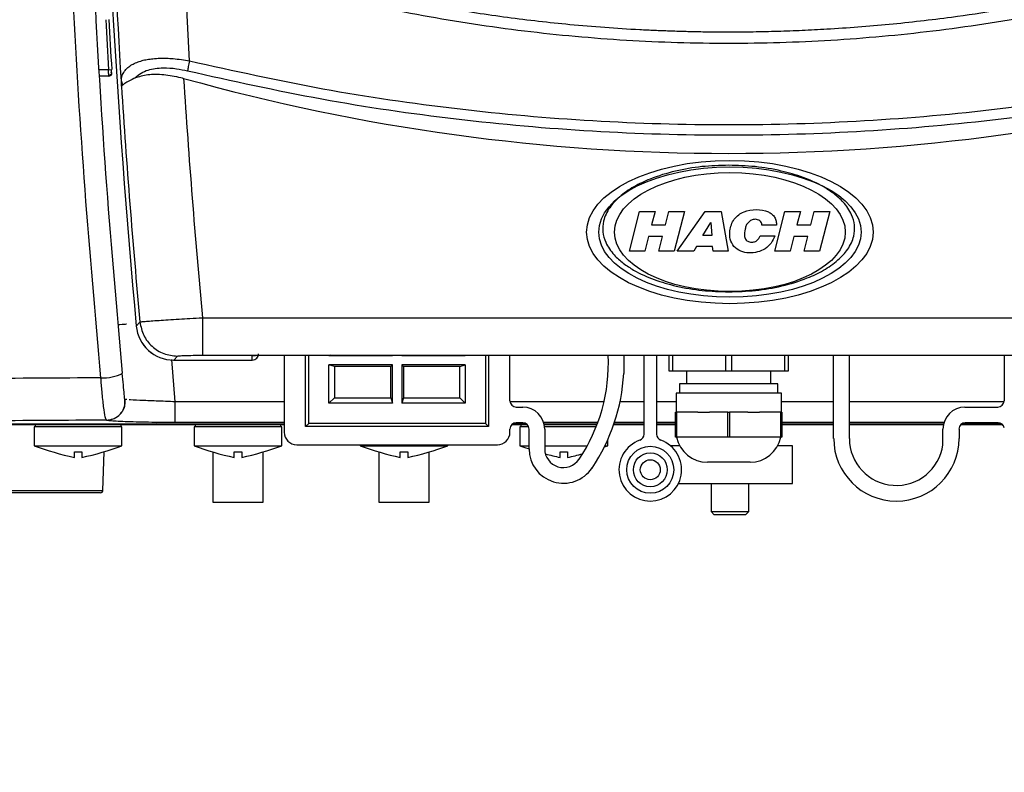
# Model space of a CAD drawing. Header units: inches. Extents: x 0.6 to 33.8, y 0 to 21.7.
# Tile 43 of 210: x 6.8 to 8.4, y 14 to 15.2. Entities that reach past the tile are written whole.
import ezdxf

# ---------------------------------------------------------------- set-up
doc = ezdxf.new("R2010")
doc.units = ezdxf.units.IN
doc.header["$MEASUREMENT"] = 0
doc.layers.add('FORMAT', color=7, linetype='Continuous')
doc.styles.add('SLDTEXTSTYLE3', font='TXT', dxfattribs={"width": 0.75})
doc.dimstyles.new('SLDDIMSTYLE0', dxfattribs={"dimtxt": 0.125, "dimasz": 0.13, "dimexe": 0, "dimexo": 0.0625, "dimgap": 0.03125, "dimtad": 0, "dimtih": 1, "dimtoh": 1, "dimdec": 1, "dimlfac": 4, "dimrnd": 1e-09, "dimzin": 12, "dimdsep": 46, "dimtxsty": 'SLDTEXTSTYLE3', "dimsah": 1, "dimcen": 0.09, "dimadec": 0, "dimazin": 3, "dimtfac": 1, "dimtdec": 1, "dimtofl": 0, "dimtmove": 0, "dimatfit": 3, "dimfxl": 1, "dimfrac": 2, "dimtolj": 1, "dimtzin": 12, "dimarcsym": 0})

# ---------------------------------------------------------------- blocks, each defined once
blk = doc.blocks.new('_D_1')
at = {"layer": 'FORMAT'}
for p, q in [((6.1417, 17.3401), (2.5482, 17.3401)), ((2.6732, 17.3401), (2.6732, 11.0747)), ((2.4885, 11.0493), (2.4504, 11.0493)), ((2.4504, 11.0493), (2.4504, 10.8509)), ((2.8579, 11.0493), (2.896, 11.0493)), ((2.896, 11.0493), (2.896, 10.8509)), ((2.4504, 10.8509), (2.4885, 10.8509)), ((2.896, 10.8509), (2.8579, 10.8509)), ((2.6732, 4.3985), (2.6732, 10.6639)), ((13.1545, 4.3985), (2.5482, 4.3985))]:
    blk.add_line(p, q, dxfattribs=at)
for points in [[(2.6732, 17.3401), (2.6532, 17.2101), (2.6932, 17.2101)], [(2.6732, 4.3985), (2.6932, 4.5285), (2.6532, 4.5285)]]:
    blk.add_solid(points, dxfattribs=at)
at = {"layer": 'FORMAT', "char_height": 0.125, "attachment_point": 1, "style": 'SLDTEXTSTYLE3'}
for s, insert in [('1315', (2.4885, 11.012)), ('51.8', (2.5115, 10.825))]:
    blk.add_mtext(s, dxfattribs=dict(at, insert=insert))

msp = doc.modelspace()

# ---------------------------------------------------------------- linework, layer by layer
at = {"color": 7, "linetype": 'Continuous'}
for p, q in [((6.9619, 15.0753), (6.9471, 15.0753)), ((6.9622, 15.0655), (6.9477, 15.0655)), ((6.9619, 15.0753), (6.9668, 15.0756)), ((6.9671, 15.0707), (6.9671, 15.0711)), ((6.982, 15.0574), (6.9839, 15.0513)), ((6.982, 15.0497), (6.982, 15.0574)), ((7.7798, 14.7906), (7.7958, 14.8526)), ((7.7958, 14.8526), (7.8202, 14.8526)), ((7.8202, 14.8526), (7.8148, 14.8317)), ((7.8366, 14.8317), (7.842, 14.8526)), ((7.842, 14.8526), (7.8664, 14.8526)), ((7.8664, 14.8526), (7.8504, 14.7906)), ((7.8549, 14.7906), (7.8987, 14.8526)), ((7.8987, 14.8526), (7.9242, 14.8526)), ((7.9242, 14.8526), (7.9348, 14.7906)), ((8.008, 14.7906), (8.024, 14.8526)), ((8.024, 14.8526), (8.0484, 14.8526)), ((8.0484, 14.8526), (8.043, 14.8317)), ((8.0648, 14.8317), (8.0702, 14.8526)), ((8.0702, 14.8526), (8.0946, 14.8526)), ((8.0946, 14.8526), (8.0786, 14.7906)), ((7.8148, 14.8317), (7.8366, 14.8317)), ((7.8954, 14.815), (7.9077, 14.8355)), ((7.9077, 14.8355), (7.9093, 14.815)), ((8.0107, 14.8312), (7.988, 14.8312)), ((8.043, 14.8317), (8.0648, 14.8317)), ((7.8101, 14.8134), (7.8042, 14.7906)), ((7.8319, 14.8134), (7.8101, 14.8134)), ((7.826, 14.7906), (7.8319, 14.8134)), ((7.9093, 14.815), (7.8954, 14.815)), ((7.985, 14.8148), (8.0084, 14.8148)), ((8.0383, 14.8134), (8.0324, 14.7906)), ((8.0601, 14.8134), (8.0383, 14.8134)), ((8.0542, 14.7906), (8.0601, 14.8134)), ((7.8852, 14.7979), (7.8808, 14.7906)), ((7.9106, 14.7979), (7.8852, 14.7979)), ((7.9112, 14.7906), (7.9106, 14.7979)), ((7.8042, 14.7906), (7.7798, 14.7906)), ((7.8504, 14.7906), (7.826, 14.7906)), ((7.8808, 14.7906), (7.8549, 14.7906)), ((7.9348, 14.7906), (7.9112, 14.7906)), ((8.0324, 14.7906), (8.008, 14.7906)), ((8.0786, 14.7906), (8.0542, 14.7906)), ((7.0055, 14.6729), (7.0112, 14.6792)), ((7.1094, 14.686), (8.7621, 14.686)), ((7.0667, 14.5539), (7.0611, 14.6201)), ((7.0643, 14.6193), (7.07, 14.6257)), ((7.0643, 14.6193), (7.1877, 14.6193)), ((7.1094, 14.627), (7.2002, 14.627)), ((7.1877, 14.6193), (7.1877, 14.6262)), ((7.2124, 14.6272), (8.6592, 14.6272)), ((7.2124, 14.6272), (8.6592, 14.6272)), ((7.2124, 14.6272), (7.2124, 14.6272)), ((7.2379, 14.6272), (7.2379, 14.5062)), ((7.2714, 14.515), (7.2714, 14.6272)), ((7.2763, 14.5199), (7.2763, 14.6272)), ((7.31, 14.6272), (7.308, 14.6266)), ((7.308, 14.6266), (7.308, 14.6272)), ((7.308, 14.6266), (7.4078, 14.6266)), ((7.4078, 14.6266), (7.4073, 14.6272)), ((7.4078, 14.6266), (7.4078, 14.6272)), ((7.4224, 14.6266), (7.423, 14.6272)), ((7.4224, 14.6272), (7.4224, 14.6266)), ((7.4224, 14.6266), (7.5222, 14.6266)), ((7.5203, 14.6272), (7.5222, 14.6266)), ((7.5222, 14.6272), (7.5222, 14.6266)), ((7.5539, 14.6272), (7.5539, 14.5199)), ((7.5588, 14.6272), (7.5588, 14.515)), ((7.5923, 14.5554), (7.5923, 14.6272)), ((7.7709, 14.6272), (7.7709, 14.5984)), ((7.8029, 14.5028), (7.8029, 14.6272)), ((7.8226, 14.6272), (7.8226, 14.5028)), ((7.8423, 14.602), (7.8423, 14.6272)), ((7.8475, 14.6272), (7.8475, 14.602)), ((7.9311, 14.602), (7.9311, 14.6272)), ((7.9404, 14.6272), (7.9404, 14.602)), ((8.0241, 14.602), (8.0241, 14.6272)), ((8.0293, 14.6272), (8.0293, 14.602)), ((8.1006, 14.4963), (8.1006, 14.6272)), ((8.1252, 14.6272), (8.1252, 14.4963)), ((8.3684, 14.6272), (8.3684, 14.5554)), ((7.3167, 14.6095), (7.308, 14.6121)), ((7.308, 14.5516), (7.308, 14.6121)), ((7.4078, 14.6121), (7.308, 14.6121)), ((7.3167, 14.6095), (7.3167, 14.5603)), ((7.4053, 14.6095), (7.3167, 14.6095)), ((7.4078, 14.6121), (7.4053, 14.6095)), ((7.4053, 14.5603), (7.4053, 14.6095)), ((7.4078, 14.5516), (7.4078, 14.6121)), ((7.4224, 14.6121), (7.4224, 14.5516)), ((7.4224, 14.6121), (7.4249, 14.6095)), ((7.5222, 14.6121), (7.4224, 14.6121)), ((7.4249, 14.6095), (7.4249, 14.5603)), ((7.5135, 14.6095), (7.4249, 14.6095)), ((7.5135, 14.6095), (7.5222, 14.6121)), ((7.5135, 14.5603), (7.5135, 14.6095)), ((7.5222, 14.6121), (7.5222, 14.5516)), ((7.8475, 14.602), (7.8423, 14.602)), ((7.9311, 14.602), (7.8475, 14.602)), ((7.8693, 14.602), (7.8693, 14.5823)), ((7.9404, 14.602), (7.9311, 14.602)), ((8.0241, 14.602), (7.9404, 14.602)), ((8.0022, 14.5823), (8.0022, 14.602)), ((8.0293, 14.602), (8.0241, 14.602)), ((7.8584, 14.5823), (7.8584, 14.5672)), ((8.0132, 14.5823), (7.8584, 14.5823)), ((8.0132, 14.5672), (8.0132, 14.5823)), ((7.8531, 14.5672), (7.8531, 14.5377)), ((8.0185, 14.5672), (7.8531, 14.5672)), ((8.0185, 14.5377), (8.0185, 14.5672)), ((6.9877, 14.5518), (6.988, 14.5575)), ((6.9907, 14.5573), (6.988, 14.5575)), ((6.988, 14.5575), (6.988, 14.5575)), ((7.2379, 14.5539), (7.0667, 14.5539)), ((7.308, 14.5516), (7.3167, 14.5603)), ((7.4078, 14.5516), (7.308, 14.5516)), ((7.3167, 14.5603), (7.4053, 14.5603)), ((7.4053, 14.5603), (7.4078, 14.5516)), ((7.4249, 14.5603), (7.4224, 14.5516)), ((7.5222, 14.5516), (7.4224, 14.5516)), ((7.4249, 14.5603), (7.5135, 14.5603)), ((7.5222, 14.5516), (7.5135, 14.5603)), ((7.7399, 14.5539), (7.5924, 14.5539)), ((7.8029, 14.5539), (7.7651, 14.5539)), ((7.8531, 14.5539), (7.8226, 14.5539)), ((8.1006, 14.5539), (8.0185, 14.5539)), ((8.3683, 14.5539), (8.1252, 14.5539)), ((7.6021, 14.5455), (7.6124, 14.5455)), ((7.8521, 14.4983), (7.8521, 14.5377)), ((7.8521, 14.5377), (7.8536, 14.5377)), ((7.8536, 14.5377), (7.8536, 14.4983)), ((7.8872, 14.5377), (7.8536, 14.5377)), ((7.8872, 14.5377), (7.9056, 14.5377)), ((7.9344, 14.5377), (7.9056, 14.5377)), ((7.9344, 14.4983), (7.9344, 14.5377)), ((7.9344, 14.5377), (7.9372, 14.5377)), ((7.9372, 14.5377), (7.9372, 14.4983)), ((7.966, 14.5377), (7.9372, 14.5377)), ((7.966, 14.5377), (7.9843, 14.5377)), ((8.0179, 14.5377), (7.9843, 14.5377)), ((8.0179, 14.4983), (8.0179, 14.5377)), ((8.0179, 14.5377), (8.0194, 14.5377)), ((8.0194, 14.5377), (8.0194, 14.4983)), ((8.3067, 14.5455), (8.3585, 14.5455)), ((6.9586, 14.5251), (6.9586, 14.5251)), ((7.0375, 14.5216), (7.0667, 14.5218)), ((7.0667, 14.5214), (7.0667, 14.522)), ((7.2379, 14.5214), (7.0667, 14.5214)), ((7.2763, 14.5199), (7.2714, 14.515)), ((7.5539, 14.5199), (7.2763, 14.5199)), ((7.5539, 14.5199), (7.5588, 14.515)), ((7.6124, 14.5209), (7.6021, 14.5209)), ((7.7302, 14.5214), (7.6452, 14.5214)), ((7.8029, 14.5214), (7.7563, 14.5214)), ((7.8521, 14.5214), (7.8226, 14.5214)), ((8.1006, 14.5214), (8.0194, 14.5214)), ((8.2738, 14.5214), (8.1252, 14.5214)), ((8.3589, 14.5209), (8.3073, 14.5209)), ((6.7073, 14.5194), (7.2379, 14.5194)), ((7.2379, 14.5177), (6.7176, 14.5177)), ((6.8452, 14.5143), (6.8452, 14.4848)), ((6.983, 14.5143), (6.8452, 14.5143)), ((6.8467, 14.5177), (6.8467, 14.5143)), ((6.9815, 14.5143), (6.9815, 14.5177)), ((6.983, 14.4848), (6.983, 14.5143)), ((7.0962, 14.5143), (7.0962, 14.4848)), ((7.234, 14.5143), (7.0962, 14.5143)), ((7.0977, 14.5177), (7.0977, 14.5143)), ((7.2325, 14.5143), (7.2325, 14.5177)), ((7.234, 14.4848), (7.234, 14.5143)), ((7.5588, 14.515), (7.2714, 14.515)), ((7.5923, 14.5062), (7.5923, 14.5111)), ((7.6197, 14.5177), (7.5948, 14.5177)), ((7.5968, 14.5194), (7.6176, 14.5194)), ((7.608, 14.5143), (7.608, 14.4848)), ((7.6216, 14.5143), (7.608, 14.5143)), ((7.6095, 14.5177), (7.6095, 14.5143)), ((7.6222, 14.4801), (7.6222, 14.5111)), ((7.6458, 14.5194), (7.7295, 14.5194)), ((7.7289, 14.5177), (7.6462, 14.5177)), ((7.7276, 14.5143), (7.6466, 14.5143)), ((7.6468, 14.5111), (7.6468, 14.4801)), ((7.8029, 14.5177), (7.755, 14.5177)), ((7.7556, 14.5194), (7.8029, 14.5194)), ((7.8226, 14.5194), (7.8521, 14.5194)), ((7.8521, 14.5177), (7.8226, 14.5177)), ((8.0194, 14.5194), (8.1006, 14.5194)), ((8.1006, 14.5177), (8.0194, 14.5177)), ((8.1252, 14.5194), (8.2732, 14.5194)), ((8.2729, 14.5177), (8.1252, 14.5177)), ((8.2722, 14.4865), (8.2722, 14.5111)), ((8.2975, 14.5111), (8.2975, 14.4963)), ((8.3663, 14.5177), (8.3, 14.5177)), ((8.3021, 14.5194), (8.3642, 14.5194)), ((7.7458, 14.4848), (7.7458, 14.4943)), ((7.8536, 14.4983), (7.8521, 14.4983)), ((7.9344, 14.4983), (7.8536, 14.4983)), ((7.9372, 14.4983), (7.9344, 14.4983)), ((8.0179, 14.4983), (7.9372, 14.4983)), ((8.0194, 14.4983), (8.0179, 14.4983)), ((6.8452, 14.4848), (6.983, 14.4848)), ((6.953, 14.4148), (6.9552, 14.4755)), ((7.0962, 14.4848), (7.234, 14.4848)), ((7.1257, 14.475), (7.1257, 14.3962)), ((7.2045, 14.3962), (7.2045, 14.475)), ((7.2576, 14.4865), (7.5726, 14.4865)), ((7.357, 14.4865), (7.357, 14.4848)), ((7.357, 14.4848), (7.4948, 14.4848)), ((7.3866, 14.475), (7.3866, 14.3962)), ((7.4653, 14.3962), (7.4653, 14.475)), ((7.4948, 14.4848), (7.4948, 14.4865)), ((7.608, 14.4848), (7.6222, 14.4848)), ((7.6468, 14.4848), (7.7137, 14.4848)), ((7.7404, 14.4829), (7.7458, 14.4848)), ((7.7414, 14.4848), (7.7458, 14.4848)), ((7.859, 14.4848), (7.8444, 14.4848)), ((8.0362, 14.4848), (8.0126, 14.4848)), ((8.0362, 14.4257), (8.0362, 14.4848)), ((7.9693, 14.4589), (7.9023, 14.4589)), ((6.698, 14.4148), (6.953, 14.4148)), ((7.8571, 14.4257), (7.9377, 14.4257)), ((7.9082, 14.4257), (7.9082, 14.3814)), ((7.9377, 14.4257), (8.0362, 14.4257)), ((7.9673, 14.3814), (7.9673, 14.4257)), ((6.9491, 14.411), (6.702, 14.411)), ((7.1257, 14.3962), (7.2045, 14.3962)), ((7.3866, 14.3962), (7.4653, 14.3962)), ((7.9082, 14.3814), (7.9131, 14.3765)), ((7.9082, 14.3814), (7.9673, 14.3814)), ((7.9624, 14.3765), (7.9673, 14.3814)), ((7.9624, 14.3765), (7.9131, 14.3765))]:
    msp.add_line(p, q, dxfattribs=at)
at = {"color": 7, "linetype": 'Continuous', "flags": 128}
msp.add_lwpolyline([(7.608, 14.4848), (7.6158, 14.482), (7.6222, 14.4798)], dxfattribs=at)
at = {"color": 7, "linetype": 'Continuous'}
for radius in [0.0369, 0.0266, 0.0157]:
    msp.add_circle((7.8127, 14.4471), radius, dxfattribs=at)
for centre, radius, start, end in [((20.7259, 15.9479), 13.7795, 176.76599, 185.30897), ((20.7019, 15.9012), 13.7648, 183.11158, 183.43987), ((20.7019, 15.9012), 13.7598, 183.11158, 183.43987), ((6.9622, 15.0704), 0.00492, 270, 3.4605), ((7.9358, 18.1134), 3.1693, 254.3305, 285.6695), ((20.7259, 15.9479), 13.6749, 183.71457, 185.29462), ((20.7259, 15.9479), 13.7732, 183.73919, 185.28495), ((7.4761, 14.6144), 0.2707, 326.1436, 2.7032), ((6.9532, 14.6588), 0.0674, 267.247, 297.2584), ((7.4761, 14.6144), 0.2953, 326.1436, 356.8854), ((7.6021, 14.5554), 0.00984, 180, 270), ((8.3585, 14.5554), 0.00984, 270, 0), ((7.6124, 14.5111), 0.0344, 0, 90), ((8.3067, 14.5111), 0.0344, 90, 180), ((7.6021, 14.5111), 0.00984, 90, 180), ((7.6124, 14.5111), 0.00984, 0, 90), ((8.3073, 14.5111), 0.00984, 90, 180), ((8.3589, 14.5111), 0.00984, 9.5941, 90), ((7.2576, 14.5062), 0.0197, 180, 270), ((7.5726, 14.5062), 0.0197, 270, 0), ((7.8127, 14.4471), 0.0492, 109.4712, 70.5288), ((7.7931, 14.5028), 0.00984, 289.4712, 0), ((7.8324, 14.5028), 0.00984, 180, 250.5288), ((7.9023, 14.5081), 0.0492, 191.537, 270), ((7.9693, 14.5081), 0.0492, 270, 348.463), ((8.1991, 14.4963), 0.0984, 180, 0), ((8.1991, 14.4963), 0.0738, 180, 352.3377), ((7.0145, 14.9469), 0.4921, 249.8797, 257.5262), ((6.8137, 14.9469), 0.4921, 282.4728, 290.1203), ((7.2655, 14.9469), 0.4921, 249.8797, 257.5262), ((7.0647, 14.9469), 0.4921, 282.4728, 290.1203), ((7.5263, 14.9469), 0.4921, 249.8797, 257.5262), ((7.3255, 14.9469), 0.4921, 282.4728, 290.1203), ((7.6763, 14.4801), 0.0541, 180, 326.1436), ((7.6763, 14.4801), 0.0295, 180, 326.1436), ((7.7773, 14.9469), 0.4921, 254.7547, 257.5262), ((7.5765, 14.9469), 0.4921, 282.4728, 285.2971), ((6.9491, 14.4149), 0.00394, 270, 358)]:
    msp.add_arc(centre, radius, start, end, dxfattribs=at)
for major_axis, ratio in [((-0.225, 0), 0.5), ((0.206, 0), 0.496896), ((0.1812, 0), 0.515408)]:
    msp.add_ellipse((7.9377, 14.8205), major_axis=major_axis, ratio=ratio, dxfattribs=at)
for centre, major_axis, ratio, start_param, end_param in [((7.0643, 14.6784), (0.0398, 0.0437), 0.998885, 2.403002, 3.880016), ((7.0644, 14.6785), (-0.04, -0.0438), 0.995554, 5.546456, 7.020147), ((7.1877, 14.6292), (0, 0.00985), 0.999391, 3.141593, 4.712389)]:
    msp.add_ellipse(centre, major_axis=major_axis, ratio=ratio, start_param=start_param, end_param=end_param, dxfattribs=at)
for points, knots in [([(6.982, 15.0574), (6.9757, 15.168), (6.9631, 15.3893), (6.9542, 15.7218), (6.9528, 16.0545), (6.9587, 16.3872), (6.9693, 16.6086), (6.9746, 16.7193)], [0, 0, 0, 0, 0.199891, 0.399869, 0.599948, 0.799986, 1, 1, 1, 1]), ([(7.0891, 15.0894), (7.0832, 15.1982), (7.0712, 15.4156), (7.0629, 15.7425), (7.0619, 16.0694), (7.0681, 16.3963), (7.0786, 16.614), (7.0839, 16.7228)], [0, 0, 0, 0, 0.199938, 0.399906, 0.599897, 0.799917, 1, 1, 1, 1]), ([(6.9499, 14.5915), (6.9412, 14.69), (6.9237, 14.8872), (6.9054, 15.1852), (6.893, 15.4843), (6.8872, 15.7839), (6.888, 16.0835), (6.8948, 16.3825), (6.9047, 16.5808), (6.9097, 16.6799)], [0, 0, 0, 0, 0.142649, 0.285733, 0.428491, 0.571451, 0.714255, 0.857214, 1, 1, 1, 1]), ([(6.984, 14.5989), (6.9753, 14.6969), (6.9579, 14.893), (6.9398, 15.1893), (6.9275, 15.4864), (6.9218, 15.7841), (6.9225, 16.0817), (6.9293, 16.3789), (6.9391, 16.576), (6.9441, 16.6745)], [0, 0, 0, 0, 0.1429081, 0.285813, 0.428614, 0.5714781, 0.7142658, 0.8571315, 1, 1, 1, 1]), ([(8.7233, 15.2546), (8.6752, 15.2404), (8.5795, 15.2123), (8.4332, 15.1804), (8.3026, 15.1591), (8.188, 15.1459), (8.1161, 15.1404), (8.0705, 15.1379), (8.0512, 15.137), (8.032, 15.1362), (8.0127, 15.1356), (7.9935, 15.1351), (7.9742, 15.1347), (7.955, 15.1345), (7.9344, 15.1344), (7.9125, 15.1345), (7.8892, 15.1348), (7.866, 15.1354), (7.8427, 15.1361), (7.8194, 15.137), (7.7672, 15.1395), (7.69, 15.1452), (7.5883, 15.1568), (7.4653, 15.1756), (7.3177, 15.2053), (7.2048, 15.2381), (7.1483, 15.2546)], [0, 0, 0, 0, 0.094115, 0.187291, 0.28062, 0.342242, 0.403715, 0.415773, 0.427824, 0.43987, 0.45191, 0.463944, 0.475972, 0.487994, 0.500009, 0.514543, 0.529086, 0.543637, 0.558198, 0.572767, 0.587345, 0.65618, 0.717797, 0.779295, 0.889495, 1, 1, 1, 1]), ([(8.7292, 15.2375), (8.6774, 15.2224), (8.5741, 15.1922), (8.4162, 15.1588), (8.2569, 15.1345), (8.0966, 15.1199), (7.9358, 15.1151), (7.775, 15.1199), (7.6146, 15.1345), (7.4554, 15.1588), (7.2974, 15.1922), (7.1941, 15.2224), (7.1424, 15.2375)], [0, 0, 0, 0, 0.100436, 0.200544, 0.30048, 0.40028, 0.500007, 0.599732, 0.699531, 0.79947, 0.899576, 1, 1, 1, 1]), ([(6.982, 15.0574), (6.9822, 15.0603), (6.9827, 15.0658), (6.9864, 15.0729), (6.9917, 15.0788), (6.9983, 15.0835), (7.0059, 15.0871), (7.014, 15.0898), (7.0226, 15.0917), (7.0319, 15.093), (7.0422, 15.0937), (7.0529, 15.0937), (7.0683, 15.0928), (7.0805, 15.0908), (7.0891, 15.0894)], [0, 0, 0, 0, 0.10851, 0.207715, 0.29797, 0.382337, 0.457287, 0.529819, 0.593098, 0.655577, 0.726923, 0.792784, 0.853668, 1, 1, 1, 1]), ([(7.0039, 15.0628), (7.0067, 15.0655), (7.0119, 15.0704), (7.0261, 15.0763), (7.0451, 15.0791), (7.0671, 15.0778), (7.0802, 15.075), (7.086, 15.0738)], [0, 0, 0, 0, 0.191753, 0.357537, 0.627503, 0.835157, 1, 1, 1, 1]), ([(7.0891, 15.0894), (7.0888, 15.0879), (7.088, 15.0847), (7.0871, 15.0803), (7.0864, 15.0765), (7.0861, 15.0747), (7.086, 15.0738)], [0, 0, 0, 0, 0.245827, 0.499598, 0.753579, 1, 1, 1, 1]), ([(7.0891, 15.0894), (7.1587, 15.074), (7.2977, 15.0431), (7.5093, 15.0124), (7.7221, 14.9934), (7.9358, 14.9872), (8.1494, 14.9934), (8.3623, 15.0124), (8.5739, 15.0431), (8.7129, 15.074), (8.7824, 15.0894)], [0, 0, 0, 0, 0.12515, 0.250153, 0.375096, 0.5, 0.624905, 0.749847, 0.87485, 1, 1, 1, 1]), ([(6.9622, 15.0663), (6.9622, 15.0665), (6.9622, 15.0671), (6.9621, 15.0686), (6.962, 15.0706), (6.962, 15.0731), (6.9619, 15.0745), (6.9619, 15.0753)], [0, 0, 0, 0, 0.160765, 0.33494, 0.61322, 0.793185, 1, 1, 1, 1]), ([(6.9621, 15.0663), (6.9625, 15.0663), (6.9632, 15.0663), (6.9642, 15.0666), (6.9651, 15.0671), (6.9655, 15.0675), (6.9657, 15.0677)], [0, 0, 0, 0, 0.267222, 0.526122, 0.771565, 1, 1, 1, 1]), ([(6.9622, 15.0655), (6.9622, 15.0656), (6.9622, 15.0656), (6.9622, 15.0662), (6.9622, 15.0663)], [0, 0, 0, 0, 0.973947, 1, 1, 1, 1]), ([(6.9641, 15.0687), (6.9644, 15.0684), (6.965, 15.0679), (6.9657, 15.0676), (6.9664, 15.0678), (6.9666, 15.0684), (6.9668, 15.0687)], [0, 0, 0, 0, 0.2719656, 0.5282848, 0.7703903, 1, 1, 1, 1]), ([(6.9668, 15.0707), (6.9668, 15.0707), (6.9666, 15.0707), (6.9661, 15.0712), (6.9657, 15.0719), (6.9655, 15.0723)], [0, 0, 0, 0, 0.149612, 0.563839, 1, 1, 1, 1]), ([(6.9667, 15.0707), (6.9666, 15.071), (6.9666, 15.0717), (6.9665, 15.073), (6.9664, 15.0743), (6.9664, 15.0752), (6.9664, 15.0757)], [0, 0, 0, 0, 0.250309, 0.500414, 0.750343, 1, 1, 1, 1]), ([(7.0039, 15.0628), (6.9976, 15.0595), (6.9887, 15.0549), (6.985, 15.0521), (6.9839, 15.0513)], [0, 0, 0, 0, 0.710583, 1, 1, 1, 1]), ([(7.0039, 15.0628), (7.0102, 15.0649), (7.0227, 15.069), (7.0483, 15.0686), (7.0679, 15.0652), (7.0783, 15.0623), (7.0798, 15.0619)], [0, 0, 0, 0, 0.316091, 0.632497, 0.945871, 1, 1, 1, 1]), ([(7.086, 15.0738), (7.156, 15.0582), (7.2955, 15.0272), (7.508, 14.9963), (7.7214, 14.9772), (7.9358, 14.971), (8.1501, 14.9772), (8.3635, 14.9963), (8.576, 15.0272), (8.7155, 15.0582), (8.7855, 15.0738)], [0, 0, 0, 0, 0.125579, 0.25017, 0.375248, 0.5, 0.624754, 0.749831, 0.874422, 1, 1, 1, 1]), ([(6.9839, 15.0513), (6.983, 15.0507), (6.9822, 15.0501), (6.982, 15.0497), (6.982, 15.0497)], [0, 0, 0, 0, 0.986598, 1, 1, 1, 1]), ([(7.9358, 14.9254), (7.9218, 14.925), (7.8937, 14.9242), (7.8521, 14.9171), (7.8163, 14.9061), (7.7866, 14.8923), (7.7649, 14.8773), (7.7479, 14.8593), (7.7386, 14.8401), (7.7372, 14.8207), (7.7426, 14.8019), (7.7544, 14.7851), (7.77, 14.7712), (7.7909, 14.7575), (7.8187, 14.745), (7.855, 14.7346), (7.8942, 14.7279), (7.9219, 14.727), (7.9358, 14.7266)], [0, 0, 0, 0, 0.087739, 0.175708, 0.263179, 0.321684, 0.380009, 0.427389, 0.475176, 0.510786, 0.54637, 0.595932, 0.636574, 0.677312, 0.751739, 0.826355, 0.913155, 1, 1, 1, 1]), ([(7.9358, 14.7266), (7.9498, 14.727), (7.9779, 14.7279), (8.0194, 14.735), (8.0553, 14.7459), (8.0849, 14.7598), (8.1066, 14.7748), (8.1236, 14.7928), (8.133, 14.812), (8.1343, 14.8313), (8.129, 14.8502), (8.1172, 14.8669), (8.1015, 14.8809), (8.0806, 14.8946), (8.0529, 14.9071), (8.0166, 14.9175), (7.9774, 14.9242), (7.9497, 14.925), (7.9358, 14.9254)], [0, 0, 0, 0, 0.0877392, 0.1757078, 0.2631789, 0.3216845, 0.3800088, 0.4273892, 0.475176, 0.510786, 0.5463695, 0.5959323, 0.6365739, 0.6773116, 0.7517389, 0.8263551, 0.913155, 1, 1, 1, 1]), ([(8.0084, 14.8148), (8.0067, 14.8108), (8.0031, 14.8028), (7.9932, 14.7937), (7.981, 14.7886), (7.9676, 14.7871), (7.9545, 14.7896), (7.9431, 14.7971), (7.9375, 14.8094), (7.9368, 14.8247), (7.942, 14.8385), (7.9512, 14.8478), (7.9626, 14.8544), (7.979, 14.8568), (7.9945, 14.8546), (8.0038, 14.8489), (8.0083, 14.844), (8.0107, 14.8378), (8.0107, 14.8334), (8.0107, 14.8312)], [0, 0, 0, 0, 0.062782, 0.125184, 0.187503, 0.251732, 0.315287, 0.377508, 0.439585, 0.501993, 0.59481, 0.641697, 0.688639, 0.781682, 0.874737, 0.906218, 0.93748, 0.968724, 1, 1, 1, 1]), ([(7.988, 14.8312), (7.9879, 14.8326), (7.9877, 14.8353), (7.9848, 14.8383), (7.9812, 14.8401), (7.9766, 14.8408), (7.9712, 14.8398), (7.9665, 14.8359), (7.9629, 14.8311), (7.9612, 14.8232), (7.96, 14.8162), (7.9615, 14.8104), (7.9631, 14.8078), (7.9656, 14.806), (7.9692, 14.8047), (7.9739, 14.8044), (7.9794, 14.8061), (7.9825, 14.8095), (7.9845, 14.8125), (7.9848, 14.814), (7.985, 14.8148)], [0, 0, 0, 0, 0.046399, 0.092971, 0.139909, 0.186439, 0.256581, 0.326563, 0.396607, 0.466512, 0.607043, 0.642646, 0.676964, 0.711826, 0.748199, 0.813131, 0.875114, 0.944885, 0.972495, 1, 1, 1, 1]), ([(6.9903, 14.676), (6.9902, 14.6759), (6.99, 14.6755), (6.9848, 14.6751), (6.9782, 14.6748), (6.9776, 14.6748)], [0, 0, 0, 0, 0.317177, 0.936222, 1, 1, 1, 1]), ([(7.0112, 14.6792), (7.0118, 14.6794), (7.0129, 14.6796), (7.0191, 14.6802), (7.0284, 14.6809), (7.0406, 14.6818), (7.0554, 14.6828), (7.0719, 14.6838), (7.0902, 14.6849), (7.1028, 14.6856), (7.1094, 14.686)], [0, 0, 0, 0, 0.1256012, 0.2498911, 0.3738484, 0.4998061, 0.6217928, 0.7498253, 0.8685663, 1, 1, 1, 1]), ([(7.07, 14.6257), (7.0707, 14.6258), (7.0722, 14.6262), (7.0814, 14.6266), (7.0942, 14.6269), (7.1043, 14.627), (7.1094, 14.627)], [0, 0, 0, 0, 0.24925, 0.499303, 0.749754, 1, 1, 1, 1]), ([(7.1877, 14.6262), (7.1879, 14.6263), (7.1882, 14.6265), (7.1909, 14.6267), (7.1948, 14.6269), (7.1984, 14.6269), (7.2002, 14.627)], [0, 0, 0, 0, 0.253391, 0.50357, 0.751836, 1, 1, 1, 1]), ([(7.2002, 14.627), (7.2021, 14.627), (7.2059, 14.6272), (7.2102, 14.6272), (7.2124, 14.6272)], [0, 0, 0, 0, 0.510838, 1, 1, 1, 1]), ([(6.988, 14.5517), (6.9879, 14.5526), (6.9877, 14.5544), (6.9867, 14.5649), (6.9853, 14.58), (6.9841, 14.5923), (6.9835, 14.5985)], [0, 0, 0, 0, 0.250212, 0.500316, 0.750244, 1, 1, 1, 1]), ([(6.9499, 14.5915), (6.8847, 14.5911), (6.7541, 14.5903), (6.6247, 14.5893), (6.5599, 14.5888)], [0, 0, 0, 0, 0.499479, 1, 1, 1, 1]), ([(6.9586, 14.5251), (6.958, 14.5264), (6.9567, 14.529), (6.9542, 14.5449), (6.9518, 14.5673), (6.9505, 14.5841), (6.9499, 14.5915)], [0, 0, 0, 0, 0.235304, 0.516004, 0.788598, 1, 1, 1, 1]), ([(6.9586, 14.5251), (6.9622, 14.5255), (6.9681, 14.5261), (6.9754, 14.5301), (6.9811, 14.535), (6.9853, 14.5415), (6.9877, 14.5474), (6.9877, 14.5508), (6.9877, 14.5518)], [0, 0, 0, 0, 0.253203, 0.402204, 0.565852, 0.768765, 0.930928, 1, 1, 1, 1]), ([(6.9586, 14.5251), (6.9607, 14.5252), (6.9649, 14.5255), (6.9708, 14.5275), (6.9762, 14.5306), (6.9808, 14.5348), (6.9844, 14.5398), (6.987, 14.5454), (6.9876, 14.5494), (6.988, 14.5513)], [0, 0, 0, 0, 0.1455187, 0.2903403, 0.4344511, 0.5778511, 0.7205403, 0.8625188, 1, 1, 1, 1]), ([(6.988, 14.5513), (6.988, 14.5514), (6.9884, 14.5534), (6.9882, 14.5555), (6.988, 14.5575)], [0, 0, 0, 0, 0.026233, 1, 1, 1, 1]), ([(7.0667, 14.5539), (7.0564, 14.5543), (7.0358, 14.5551), (7.0107, 14.5561), (6.9962, 14.5568), (6.9941, 14.557), (6.9941, 14.557)], [0, 0, 0, 0, 0.332469, 0.664521, 0.996374, 1, 1, 1, 1]), ([(7.0667, 14.522), (7.0667, 14.522), (7.0667, 14.5223), (7.0667, 14.5241), (7.0667, 14.5272), (7.0667, 14.5314), (7.0667, 14.5363), (7.0667, 14.5419), (7.0667, 14.5479), (7.0667, 14.5519), (7.0667, 14.5539)], [0, 0, 0, 0, 0.038408, 0.175779, 0.313149, 0.450519, 0.587889, 0.72526, 0.86263, 1, 1, 1, 1]), ([(6.9586, 14.5251), (6.8948, 14.5247), (6.7671, 14.5239), (6.6406, 14.5229), (6.5774, 14.5225)], [0, 0, 0, 0, 0.500003, 1, 1, 1, 1]), ([(7.0375, 14.5215), (7.035, 14.5215), (7.0254, 14.5216), (7.0096, 14.5219), (6.9914, 14.5224), (6.9765, 14.523), (6.9659, 14.5237), (6.9598, 14.5244), (6.959, 14.5249), (6.9586, 14.5251)], [0, 0, 0, 0, 0.055572, 0.213277, 0.378834, 0.546745, 0.710948, 0.864424, 1, 1, 1, 1]), ([(7.0667, 14.5214), (7.0609, 14.5214), (7.0509, 14.5214), (7.0414, 14.5215), (7.0375, 14.5215)], [0, 0, 0, 0, 0.585281, 1, 1, 1, 1]), ([(6.9082, 14.4664), (6.9082, 14.4664), (6.9082, 14.4661), (6.9082, 14.4683), (6.9082, 14.471), (6.9082, 14.4742), (6.9082, 14.4752)], [0, 0, 0, 0, 0.000472, 0.148967, 0.741693, 1, 1, 1, 1]), ([(6.92, 14.4752), (6.92, 14.4744), (6.92, 14.4722), (6.92, 14.4687), (6.92, 14.4671), (6.92, 14.4664)], [0, 0, 0, 0, 0.197298, 0.598428, 1, 1, 1, 1]), ([(7.1592, 14.4664), (7.1592, 14.4664), (7.1592, 14.4661), (7.1592, 14.4683), (7.1592, 14.471), (7.1592, 14.4742), (7.1592, 14.4752)], [0, 0, 0, 0, 0.000472, 0.148967, 0.741693, 1, 1, 1, 1]), ([(7.171, 14.4752), (7.171, 14.4744), (7.171, 14.4722), (7.171, 14.4687), (7.171, 14.4671), (7.171, 14.4664)], [0, 0, 0, 0, 0.197298, 0.598428, 1, 1, 1, 1]), ([(7.42, 14.4664), (7.42, 14.4664), (7.42, 14.4661), (7.42, 14.4683), (7.42, 14.471), (7.42, 14.4742), (7.42, 14.4752)], [0, 0, 0, 0, 0.000472, 0.148967, 0.741693, 1, 1, 1, 1]), ([(7.4318, 14.4752), (7.4318, 14.4744), (7.4318, 14.4722), (7.4318, 14.4687), (7.4318, 14.4671), (7.4318, 14.4664)], [0, 0, 0, 0, 0.197298, 0.598428, 1, 1, 1, 1]), ([(7.671, 14.4664), (7.671, 14.4664), (7.671, 14.4661), (7.671, 14.4683), (7.671, 14.471), (7.671, 14.4742), (7.671, 14.4752)], [0, 0, 0, 0, 0.000472, 0.148967, 0.741693, 1, 1, 1, 1]), ([(7.6828, 14.4752), (7.6828, 14.4744), (7.6828, 14.4722), (7.6828, 14.4687), (7.6828, 14.4671), (7.6828, 14.4664)], [0, 0, 0, 0, 0.197298, 0.598428, 1, 1, 1, 1])]:
    msp.add_open_spline(points, degree=3, knots=knots, dxfattribs=at)
for points in [[(7.0112, 14.6792), (7.0127, 14.6721), (7.0156, 14.6577), (7.0295, 14.6402), (7.0482, 14.628), (7.0627, 14.6264), (7.07, 14.6257)], [(7.1094, 14.686), (7.1094, 14.6784), (7.1094, 14.6633), (7.1094, 14.6441), (7.1094, 14.6303), (7.1094, 14.6281), (7.1094, 14.627)], [(6.9082, 14.4752), (6.9102, 14.4751), (6.9141, 14.475), (6.9181, 14.4751), (6.92, 14.4752)], [(7.1592, 14.4752), (7.1612, 14.4751), (7.1651, 14.475), (7.169, 14.4751), (7.171, 14.4752)], [(7.42, 14.4752), (7.422, 14.4751), (7.4259, 14.475), (7.4299, 14.4751), (7.4318, 14.4752)], [(7.671, 14.4752), (7.673, 14.4751), (7.6769, 14.475), (7.6809, 14.4751), (7.6828, 14.4752)]]:
    msp.add_open_spline(points, degree=3, dxfattribs=at)

# ---------------------------------------------------------------- dimensions: what is measured, and where the dimension line sits
at = {"layer": 'FORMAT'}
dim = msp.add_linear_dim(base=(2.6732, 17.3401), p1=(13.2045, 4.3985), p2=(6.1917, 17.3401), angle=90, dimstyle='SLDDIMSTYLE0', dxfattribs=at)
dim.commit()
dim.dimension.update_dxf_attribs({"geometry": '_D_1', "text_midpoint": (2.6732, 10.8693), "dimtype": 160})

doc.saveas('drawing.dxf')
